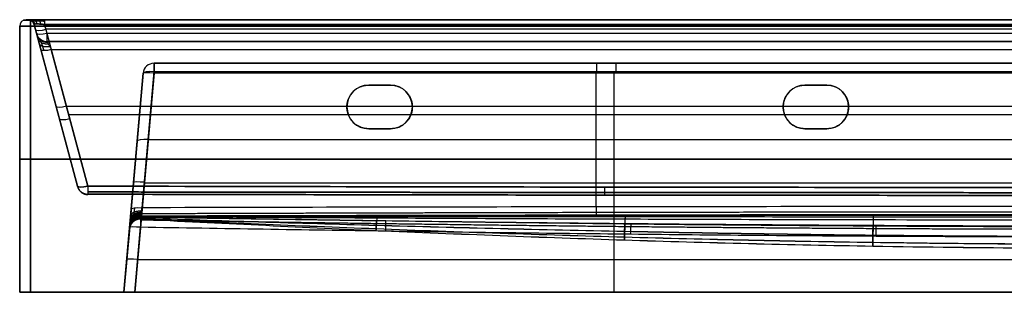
# Model space of a CAD drawing. Header units: millimetres. Extents: x -505 to 505, y -150 to 0.
# Tile 1 of 40: x -505 to -54, y -125 to 0. Entities that reach past the tile are written whole.
import ezdxf

# ---------------------------------------------------------------- set-up
doc = ezdxf.new("R2010")
doc.units = ezdxf.units.MM
doc.header["$MEASUREMENT"] = 0
doc.layers.add('Default', color=7, linetype='Continuous', true_color=0x000000)

msp = doc.modelspace()

# ---------------------------------------------------------------- linework, layer by layer
at = {"layer": 'Default'}
for p, q in [((-502, 0, -62), (-501.3, 0, -62)), ((-505, -125, -62), (-505, -3, -62)), ((-498.4, -2.22, -280.57), (-497.31, -6.29, -279.48)), ((-478.55, -76.3, 136.72), (-498.4, -2.22, 156.57)), ((-498.4, -2.22, -62), (-478.52, -76.45, -62)), ((-498.4, -2.22, -280.57), (-497.31, -6.29, -279.48)), ((-492.48, -6.29, -284.31), (-493.57, -2.22, -285.4)), ((-493.57, -2.22, 161.4), (-473.72, -76.3, 141.55)), ((-493.57, -2.22, 161.4), (-473.72, -76.3, 141.55)), ((-493.03, -4.26, -284.86), (493.03, -4.26, -284.86)), ((-492.48, -10, -221.32), (-16.08, -10, -221.32)), ((-495.33, -13.71, -153.5), (-478.55, -76.3, -136.72)), ((-473.72, -76.3, -141.55), (-490.5, -13.71, -158.33)), ((-490.5, -13.71, -158.33), (-473.72, -76.3, -141.55)), ((-443.42, -20, -213.41), (-9.3, -20, -213.41)), ((-457.19, -125, -259.21), (-448.4, -24.56, -250.42)), ((-448.4, -24.56, -250.42), (-457.19, -125, -259.21)), ((-448.4, -24.56, -170.83), (-453.87, -87.08, -154.08)), ((-443.42, -24.56, -255.4), (-452.21, -125, -264.19)), ((-448.89, -86.22, -149.25), (-443.42, -23.71, -166)), ((-240.67, -85.83, -149.36), (-240.67, -23.71, -166)), ((-232.67, -24.56, -255.4), (-232.67, -125, -264.19)), ((-345, -30, -255.88), (-345, -30, -292)), ((-335, -30, -273.94), (-345, -30, -273.94)), ((-340, -30, -292), (-340, -30, -255.88)), ((-145, -30, -255.88), (-145, -30, -292)), ((-135, -30, -273.94), (-145, -30, -273.94)), ((-140, -30, -292), (-140, -30, -255.88)), ((-488.45, -39.36, -146.62), (-488.45, -39.36, 146.62)), ((-483.57, -39.58, 151.4), (483.57, -39.58, 151.4)), ((-355, -40, -292), (-355, -40, -256.75)), ((-325, -40, -256.75), (-325, -40, -292)), ((-155, -40, -292), (-155, -40, -256.75)), ((-125, -40, -256.75), (-125, -40, -292)), ((-482.52, -43.46, -150.35), (482.52, -43.46, -150.35)), ((-345, -50, -274.81), (-335, -50, -274.81)), ((-340, -50, -292), (-340, -50, -257.63)), ((-145, -50, -274.81), (-135, -50, -274.81)), ((-140, -50, -292), (-140, -50, -257.63)), ((-446.15, -54.97, -157.62), (-35.13, -54.97, -157.62)), ((-505, -64, -287), (-505, -64, 163)), ((500, -64, -292), (-500, -64, -292)), ((-500, -64, 168), (500, -64, 168)), ((-452.79, -74.78, -254.81), (-452.79, -74.78, -157.37)), ((-447.81, -74.78, -259.79), (-17.13, -74.78, -259.79)), ((-454.57, -95.04, 112.59), (-457.19, -125, 115.21)), ((-457.19, -125, -72), (-454.62, -95.61, -72)), ((-452.21, -125, 120.19), (-449.59, -95.04, 117.57)), ((-449.59, -95.04, 117.57), (-452.21, -125, 120.19)), ((-450.9, -110.02, 118.88), (450.9, -110.02, 118.88)), ((-505, -125, -62), (-457.19, -125, -62))]:
    msp.add_line(p, q, dxfattribs=at)
for centre, radius, start, end in [((-502, -3, 163), 3, 90, 180), ((-502, -3, -62), 3, 90, 180), ((-501.3, -3, -62), 3, 15, 90), ((-502, -3, -287), 3, 90, 180), ((-501.3, -3, -280.57), 3, 15, 90), ((-492.48, -5, -279.48), 5, 195, 270), ((-492.48, -5, -163.16), 5, 195, 270), ((-492.48, -5, -221.32), 5, 195, 270), ((-443.42, -25, -170.83), 5, 90, 175), ((-443.42, -25, -250.42), 5, 90, 175), ((-443.42, -25, -210.62), 5, 90, 175), ((-345, -40, -292), 10, 90, 180), ((-345, -40, -273.94), 10, 90, 180), ((-335, -40, -292), 10, 270, 90), ((-335, -40, -273.94), 10, 270, 90), ((-145, -40, -292), 10, 90, 180), ((-145, -40, -273.94), 10, 90, 180), ((-135, -40, -292), 10, 270, 90), ((-135, -40, -273.94), 10, 270, 90), ((-345, -40, -292), 10, 180, 270), ((-345, -40, -274.38), 10, 180, 270), ((-145, -40, -292), 10, 180, 270), ((-145, -40, -274.38), 10, 180, 270), ((-449.59, -95.48, 112.59), 5, 90, 175), ((-449.59, -95.48, 112.59), 5, 89.0336, 90)]:
    msp.add_arc(centre, radius, start, end, dxfattribs=at)
at = {"layer": 'Default', "extrusion": (9.86964e-17, 1, 4.62839e-14)}
msp.add_arc((500, 163), 2, 0, 90, dxfattribs=at)
at = {"layer": 'Default', "extrusion": (1.72701e-14, 1, -2.86195e-15)}
msp.add_arc((500, -287), 2, 270, 360, dxfattribs=at)
at = {"layer": 'Default', "extrusion": (1, 0, -1.89478e-14)}
msp.add_arc((-3, 165, -500), 3, 0, 90, dxfattribs=at)
at = {"layer": 'Default', "extrusion": (1, 1.50808e-11, 1.07088e-11)}
msp.add_arc((-3, -288.3, -493.57), 3, 0, 75, dxfattribs=at)
at = {"layer": 'Default', "extrusion": (-2.66454e-16, 1, 1.77636e-16)}
msp.add_arc((500, 163, -3), 5, 0, 90, dxfattribs=at)
at = {"layer": 'Default', "extrusion": (-3.55271e-16, 1, -1.77636e-16)}
msp.add_arc((500, -287, -3), 5, 270, 360, dxfattribs=at)
at = {"layer": 'Default', "extrusion": (0, 1, 0)}
for centre, radius, start, end in [((500, 163, -0.26), 3.22, 0, 90), ((500, -287, -0.26), 3.22, 270, 0), ((500, -287, -64), 5, 270, 0), ((500, 163, -64), 5, 0, 90)]:
    msp.add_arc(centre, radius, start, end, dxfattribs=at)
at = {"layer": 'Default', "extrusion": (1, 0, 0)}
for centre, radius, start, end in [((-3, -289, -500), 3, 270, 0), ((-25, -170.83, -240.64), 5, 0, 75), ((-25, -250.42, -231.58), 5, 275, 0), ((-95.48, 112.59, -449.59), 5, 359.0812, 0)]:
    msp.add_arc(centre, radius, start, end, dxfattribs=at)
at = {"layer": 'Default', "extrusion": (-0.250563, 0.935113, -0.250563)}
for centre, end in [((477, -239.84, 190.61), 0), ((477, -239.84, 188.75), 360), ((477, -119.8, 149.75), 360), ((477, -119.8, 115.76), 360), ((477, -119.8, 82.81), 360)]:
    msp.add_arc(centre, 5, 273.841, end, dxfattribs=at)
at = {"layer": 'Default', "extrusion": (1, -2.08276e-12, -2.25726e-12)}
msp.add_arc((-5, -279.48, -492.48), 5, 180, 255, dxfattribs=at)
at = {"layer": 'Default', "extrusion": (1, -4.99111e-14, -1.13254e-14)}
msp.add_arc((-25, -250.42, -443.42), 5, 275, 0, dxfattribs=at)
at = {"layer": 'Default', "extrusion": (1, 4.53347e-13, -5.2265e-15)}
msp.add_arc((-25, -170.83, -443.42), 5, 0, 75, dxfattribs=at)
at = {"layer": 'Default', "extrusion": (0.084207, 0.962495, -0.2579)}
for centre, start in [((439.55, -181.44, -17.34), 0), ((439.55, -181.44, -49.63), 360), ((439.55, -181.44, -82.3), 360)]:
    msp.add_arc(centre, 5, start, 88.7074, dxfattribs=at)
at = {"layer": 'Default', "extrusion": (0.086827, 0.992433, 0.086827)}
for centre in [(439.55, -243.96, -85.05), (439.55, -243.96, -135.44)]:
    msp.add_arc(centre, 5, 270.4352, 0, dxfattribs=at)
at = {"layer": 'Default', "extrusion": (-0.250563, 0.935113, 0.250563)}
for centre in [(477, 119.8, 122.11), (477, 119.8, 82.81)]:
    msp.add_arc(centre, 5, 0, 86.159, dxfattribs=at)
at = {"layer": 'Default', "extrusion": (1, 1.12741e-14, -1.08132e-15)}
msp.add_arc((-95.48, 112.59, -449.59), 5, 0, 85, dxfattribs=at)
at = {"layer": 'Default', "extrusion": (0.086827, 0.992433, -0.086827)}
for centre in [(439.55, 100.5, -143.57), (439.55, 100.5, -158.45)]:
    msp.add_arc(centre, 5, 0, 89.5648, dxfattribs=at)
at = {"layer": 'Default', "extrusion": (7.10543e-14, 1, 7.95808e-14)}
msp.add_arc((500, -287, -125), 5, 270, 0, dxfattribs=at)
at = {"layer": 'Default', "extrusion": (7.10543e-14, 1, -7.67386e-14)}
msp.add_arc((500, 163, -125), 5, 0, 90, dxfattribs=at)
at = {"layer": 'Default'}
for points in [[(-502, 0, -287), (-502, 0, -62), (-502, 0, 163)], [(-501.3, 0, 156.57), (-501.3, 0, -62), (-501.3, 0, -280.57)], [(-493.57, 0, -288.3), (0, 0, -288.3), (493.57, 0, -288.3)], [(-505, -125, 163), (-505, -64, 163), (-505, -3, 163)], [(-505, -3, 163), (-505, -3, -62), (-505, -3, -287)], [(-505, -3, -287), (-505, -64, -287), (-505, -125, -287)], [(500, 0, -289), (0, 0, -289), (-500, 0, -289)], [(-500, 0, 165), (0, 0, 165), (500, 0, 165)], [(-500, -125, -292), (-500, -64, -292), (-500, -3, -292)], [(-500, -3, -292), (0, -3, -292), (500, -3, -292)], [(500, -3, 168), (0, -3, 168), (-500, -3, 168)], [(-500, -3, 168), (-500, -64, 168), (-500, -125, 168)], [(-498.4, -2.22, 156.57), (-498.4, -2.22, -62), (-498.4, -2.22, -280.57)], [(493.57, 0, 164.3), (0, 0, 164.3), (-493.57, 0, 164.3)], [(493.57, -2.22, 161.4), (0, -2.22, 161.4), (-493.57, -2.22, 161.4)], [(-493.57, -2.22, -285.4), (0, -2.22, -285.4), (493.57, -2.22, -285.4)], [(-497.31, -6.29, -279.48), (-497.31, -6.29, -221.32), (-497.31, -6.29, -163.16)], [(492.48, -6.29, -284.31), (0, -6.29, -284.31), (-492.48, -6.29, -284.31)], [(492.48, -10, -163.16), (0, -10, -163.16), (-492.48, -10, -163.16)], [(-492.48, -10, -279.48), (0, -10, -279.48), (492.48, -10, -279.48)], [(-492.48, -10, -163.16), (-492.48, -10, -221.32), (-492.48, -10, -279.48)], [(-490.5, -13.71, -158.33), (0, -13.71, -158.33), (490.5, -13.71, -158.33)], [(-37.87, -20, -170.83), (-240.64, -20, -170.83), (-443.42, -20, -170.83)], [(-443.42, -20, -170.83), (-443.42, -20, -210.62), (-443.42, -20, -250.42)], [(-443.42, -20, -250.42), (-231.58, -20, -250.42), (-19.74, -20, -250.42)], [(-448.4, -24.56, -250.42), (-448.4, -24.56, -210.62), (-448.4, -24.56, -170.83)], [(-443.42, -23.71, -166), (-240.64, -23.71, -166), (-37.87, -23.71, -166)], [(-19.74, -24.56, -255.4), (-231.58, -24.56, -255.4), (-443.42, -24.56, -255.4)], [(-345, -30, -255.88), (-340, -30, -255.88), (-335, -30, -255.88)], [(-335, -30, -292), (-340, -30, -292), (-345, -30, -292)], [(-335, -30, -255.88), (-335, -30, -273.94), (-335, -30, -292)], [(-145, -30, -255.88), (-140, -30, -255.88), (-135, -30, -255.88)], [(-135, -30, -292), (-140, -30, -292), (-145, -30, -292)], [(-135, -30, -255.88), (-135, -30, -273.94), (-135, -30, -292)], [(-335, -50, -257.63), (-340, -50, -257.63), (-345, -50, -257.63)], [(-345, -50, -292), (-340, -50, -292), (-335, -50, -292)], [(-345, -50, -257.63), (-345, -50, -274.81), (-345, -50, -292)], [(-335, -50, -292), (-335, -50, -274.81), (-335, -50, -257.63)], [(-135, -50, -257.63), (-140, -50, -257.63), (-145, -50, -257.63)], [(-145, -50, -292), (-140, -50, -292), (-135, -50, -292)], [(-145, -50, -257.63), (-145, -50, -274.81), (-145, -50, -292)], [(-135, -50, -292), (-135, -50, -274.81), (-135, -50, -257.63)], [(-505, -125, -287), (-505, -125, -62), (-505, -125, 163)], [(500, -125, -292), (0, -125, -292), (-500, -125, -292)], [(-500, -125, 168), (0, -125, 168), (500, -125, 168)], [(-457.19, -125, 115.21), (-457.19, -125, -72), (-457.19, -125, -259.21)], [(-452.21, -125, -264.19), (-232.67, -125, -264.19), (-13.13, -125, -264.19)], [(452.21, -125, 120.19), (0, -125, 120.19), (-452.21, -125, 120.19)]]:
    msp.add_open_spline(points, degree=2, dxfattribs=at)
for points, weights, degree in [([(-501.3, 0, -280.57), (-501.3, 0, -285.16), (-498.16, 0, -288.3), (-493.57, 0, -288.3)], [1, 0.820270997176, 0.820270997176, 1], 3), ([(-493.57, 0, 164.3), (-498.16, 0, 164.3), (-501.3, 0, 161.16), (-501.3, 0, 156.57)], [1, 0.820270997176, 0.820270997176, 1], 3), ([(-498.4, -2.22, 156.57), (-499, 0, 156.57), (-501.3, 0, 156.57)], [1, 0.793353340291, 1], 2), ([(-499.07, 0, -286.07), (-497.6, 0, -284.6), (-497.09, -1.94, -284.09)], [1, 0.822906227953, 1], 2), ([(-500.72, 0, 159.57), (-498.75, 0, 158.77), (-498.1, -2.01, 158.5)], [1.00000004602, 0.815353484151, 0.999999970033], 2), ([(-500.72, 0, -283.57), (-498.75, 0, -282.77), (-498.1, -2.01, -282.5)], [1.00000004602, 0.815353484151, 0.999999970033], 2), ([(-499.07, 0, 162.07), (-497.6, 0, 160.6), (-497.09, -1.94, 160.09)], [1, 0.822906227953, 1], 2), ([(-496.57, 0, 163.72), (-495.77, 0, 161.75), (-495.5, -2.01, 161.1)], [1.00000004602, 0.815353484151, 0.999999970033], 2), ([(-496.57, 0, -287.72), (-495.77, 0, -285.75), (-495.5, -2.01, -285.1)], [1.00000004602, 0.815353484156, 0.999999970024], 2), ([(-493.57, 0, 164.3), (-493.57, 0, 162), (-493.57, -2.22, 161.4)], [1, 0.793353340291, 1], 2), ([(-497.31, -6.29, -163.16), (-497.31, -6.29, -158.45), (-496.55, -9.16, -154.72), (-495.33, -13.71, -153.5)], [1, 0.862235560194, 0.862235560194, 1], 3), ([(-497.17, -6.82, -159.94), (-496.22, -10.37, -161.23), (-492.34, -10.27, -161.55)], [0.999999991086, 0.789013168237, 1.00000000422], 2), ([(-496.76, -8.36, -157.07), (-495.94, -11.43, -159.59), (-491.93, -11.03, -160.11)], [1, 0.776316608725, 1], 2), ([(-496.12, -10.74, -154.84), (-495.52, -13, -158.48), (-491.29, -12.22, -159)], [0.999999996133, 0.756238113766, 0.999999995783], 2), ([(-355, -40, -256.75), (-355, -34.14, -256.24), (-350.86, -30, -255.88), (-345, -30, -255.88)], [1, 0.804737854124, 0.804737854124, 1], 3), ([(-335, -30, -255.88), (-315, -30, -255.88), (-315, -50, -257.63), (-335, -50, -257.63)], [1, 0.333333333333, 0.333333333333, 1], 3), ([(-155, -40, -256.75), (-155, -34.14, -256.24), (-150.86, -30, -255.88), (-145, -30, -255.88)], [1, 0.804737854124, 0.804737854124, 1], 3), ([(-135, -30, -255.88), (-115, -30, -255.88), (-115, -50, -257.63), (-135, -50, -257.63)], [1, 0.333333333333, 0.333333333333, 1], 3), ([(-345, -50, -257.63), (-350.86, -50, -257.63), (-355, -45.86, -257.26), (-355, -40, -256.75)], [1, 0.804737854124, 0.804737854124, 1], 3), ([(-145, -50, -257.63), (-150.86, -50, -257.63), (-155, -45.86, -257.26), (-155, -40, -256.75)], [1, 0.804737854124, 0.804737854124, 1], 3), ([(-478.55, -76.3, -136.72), (-477.56, -80, -136.73), (-473.74, -80.01, -136.74)], [1, 0.794095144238, 1], 2), ([(-478.55, -76.3, 136.72), (-477.56, -80, 136.73), (-473.74, -80.01, 136.74)], [1, 0.794095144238, 1], 2), ([(-478.52, -76.44, 68.36), (-477.56, -80, 68.37), (-473.88, -80.14, 68.37)], [1, 0.804967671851, 1], 2), ([(-478.52, -76.44, -68.36), (-477.56, -80, -68.37), (-473.88, -80.14, -68.37)], [1, 0.804967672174, 1], 2), ([(-478.5, -76.49, 0), (-477.56, -80, 0), (-473.94, -80.19, 0)], [1, 0.80901778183, 1], 2), ([(-473.72, -76.3, 141.55), (-473.73, -80, 140.56), (-473.74, -80.01, 136.74)], [1, 0.794097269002, 1], 2), ([(-473.72, -76.3, -141.55), (-473.73, -80, -140.56), (-473.74, -80.01, -136.74)], [1, 0.794097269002, 1], 2), ([(-236.86, -76.77, 141.43), (-236.87, -80, 140.56), (-236.87, -80.43, 137.24)], [1, 0.830742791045, 1], 2), ([(-236.86, -76.77, -141.43), (-236.87, -80, -140.56), (-236.87, -80.43, -137.24)], [1, 0.830742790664, 1], 2), ([(-449.55, -89.93, -144.51), (-454.12, -89.94, -144.52), (-454.52, -94.49, -144.6)], [1, 0.738070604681, 0.999999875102], 2), ([(-454.5, -94.33, -146.21), (-454.11, -89.85, -145.39), (-449.53, -89.85, -145.31)], [1, 0.73755144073, 1], 2), ([(-454.49, -94.16, -147), (-454.1, -89.75, -145.81), (-449.52, -89.76, -145.71)], [1, 0.736997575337, 1], 2), ([(-454.47, -93.92, -147.77), (-454.09, -89.61, -146.23), (-449.5, -89.64, -146.1)], [1, 0.736247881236, 1], 2), ([(-454.41, -93.26, -149.24), (-454.06, -89.23, -147), (-449.44, -89.31, -146.83)], [1, 0.734208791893, 1], 2), ([(-454.37, -92.84, -149.93), (-454.04, -88.99, -147.37), (-449.4, -89.1, -147.17)], [1, 0.732923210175, 1], 2), ([(-454.33, -92.37, -150.59), (-454.01, -88.72, -147.71), (-449.36, -88.87, -147.5)], [1, 0.731459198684, 1], 2), ([(-454.24, -91.28, -151.77), (-453.96, -88.1, -148.3), (-449.26, -88.32, -148.09)], [1, 0.728090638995, 1], 2), ([(-454.13, -90.01, -152.76), (-453.9, -87.4, -148.79), (-449.15, -87.69, -148.59)], [1, 0.724157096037, 1], 2), ([(-240.69, -85.83, -149.36), (-240.68, -89.06, -148.49), (-240.68, -89.49, -145.17)], [1.00000004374, 0.830704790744, 0.999999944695], 2), ([(-449.42, -91.46, -15.99), (-454.23, -91.21, -16), (-454.65, -96.02, -16.01)], [1, 0.719881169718, 1], 2), ([(-449.43, -91.28, 48.25), (-454.22, -91.07, 48.25), (-454.64, -95.84, 48.29)], [1, 0.721983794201, 1], 2), ([(-449.46, -90.95, -80.24), (-454.19, -90.79, -80.25), (-454.61, -95.51, -80.31)], [1, 0.725970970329, 1], 2), ([(-449.5, -90.48, 112.51), (-454.16, -90.4, 112.51), (-454.57, -95.04, 112.59)], [0.999999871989, 0.731541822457, 1], 2), ([(-449.5, -90.48, 112.51), (-449.51, -90.4, 117.16), (-449.59, -95.04, 117.57)], [0.999999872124, 0.731825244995, 1], 2), ([(-337.2, -96.83, 117.72), (-337.12, -91.91, 117.29), (-337.12, -92.28, 112.37)], [1, 0.711479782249, 1], 2), ([(-224.8, -98.26, 117.85), (-224.75, -93.11, 117.4), (-224.75, -93.73, 112.26)], [1, 0.695109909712, 1], 2), ([(-112.4, -99.19, 117.93), (-112.37, -93.88, 117.46), (-112.37, -94.68, 112.2)], [1, 0.684571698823, 1], 2), ([(-457.19, -125, -259.21), (-457.19, -125, -262.13), (-455.13, -125, -264.19), (-452.21, -125, -264.19)], [1, 0.806524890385, 0.806524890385, 1], 3), ([(-452.21, -125, 120.19), (-455.13, -125, 120.19), (-457.19, -125, 118.13), (-457.19, -125, 115.21)], [1, 0.806524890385, 0.806524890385, 1], 3)]:
    msp.add_rational_spline(points, weights, degree=degree, dxfattribs=at)
for points, weights, knots in [([(-499.48, -0.62, 156.57), (-499.51, -0.59, 157.38), (-499.39, -0.57, 158.18), (-498.84, -0.54, 159.65), (-498.41, -0.53, 160.32), (-497.32, -0.53, 161.41), (-496.65, -0.54, 161.84), (-495.18, -0.57, 162.39), (-494.38, -0.59, 162.51), (-493.57, -0.62, 162.48)], [0.896676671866, 0.901458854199, 0.905177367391, 0.910176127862, 0.911453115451, 0.911453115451, 0.910176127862, 0.905177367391, 0.901458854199, 0.896676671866], [2.389713, 2.389713, 2.389713, 2.389713, 2.765653, 2.765653, 3.141593, 3.141593, 3.517532, 3.517532, 3.893472, 3.893472, 3.893472, 3.893472]), ([(-493.57, -0.62, -286.48), (-494.38, -0.59, -286.51), (-495.18, -0.57, -286.39), (-496.65, -0.54, -285.84), (-497.32, -0.53, -285.41), (-498.41, -0.53, -284.32), (-498.84, -0.54, -283.65), (-499.39, -0.57, -282.18), (-499.51, -0.59, -281.38), (-499.48, -0.62, -280.57)], [0.896676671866, 0.901458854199, 0.90517736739, 0.910176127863, 0.911453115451, 0.911453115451, 0.910176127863, 0.905177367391, 0.901458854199, 0.896676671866], [2.389713, 2.389713, 2.389713, 2.389713, 2.765653, 2.765653, 3.141593, 3.141593, 3.517532, 3.517532, 3.893472, 3.893472, 3.893472, 3.893472]), ([(-493.8, -14.18, -156.8), (-494.04, -13.47, -156.95), (-494.28, -12.77, -157.21), (-494.7, -11.5, -157.97), (-494.88, -10.93, -158.46), (-495.2, -9.98, -159.6), (-495.32, -9.6, -160.26), (-495.49, -9.1, -161.66), (-495.53, -8.97, -162.41), (-495.53, -8.97, -163.16)], [0.865203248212, 0.869871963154, 0.874238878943, 0.881999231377, 0.885390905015, 0.890925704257, 0.893068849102, 0.895944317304, 0.896678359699, 0.896676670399], [4.974188, 4.974188, 4.974188, 4.974188, 5.301438, 5.301438, 5.628687, 5.628687, 5.955936, 5.955936, 6.283185, 6.283185, 6.283185, 6.283185]), ([(-476.77, -78.97, 136.73), (-476.79, -79.01, 114), (-476.8, -79.03, 91.19), (-476.82, -79.07, 45.61), (-476.82, -79.08, 22.79), (-476.82, -79.08, -22.79), (-476.82, -79.07, -45.61), (-476.8, -79.03, -91.19), (-476.79, -79.01, -114), (-476.77, -78.97, -136.73)], [0.897047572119, 0.899249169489, 0.901167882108, 0.903799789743, 0.904508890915, 0.904508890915, 0.903799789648, 0.901167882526, 0.899249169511, 0.897047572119], [0, 0, 0, 0, 68.368768, 68.368768, 136.737536, 136.737536, 205.106304, 205.106304, 273.475071, 273.475071, 273.475071, 273.475071]), ([(473.73, -78.97, 139.77), (395.44, -79.09, 139.82), (316.19, -79.18, 139.86), (158.28, -79.29, 139.92), (78.96, -79.32, 139.94), (-78.96, -79.32, 139.94), (-158.28, -79.29, 139.92), (-316.19, -79.18, 139.86), (-395.44, -79.09, 139.82), (-473.73, -78.97, 139.77)], [0.897048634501, 0.904695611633, 0.911094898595, 0.919647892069, 0.921837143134, 0.921837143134, 0.919647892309, 0.911094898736, 0.904695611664, 0.897048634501], [0, 0, 0, 0, 236.869145, 236.869145, 473.73829, 473.73829, 710.607435, 710.607435, 947.476579, 947.476579, 947.476579, 947.476579]), ([(-473.73, -78.97, -139.77), (-395.44, -79.09, -139.82), (-316.19, -79.18, -139.86), (-158.28, -79.29, -139.92), (-78.96, -79.32, -139.94), (78.96, -79.32, -139.94), (158.28, -79.29, -139.92), (316.19, -79.18, -139.86), (395.44, -79.09, -139.82), (473.73, -78.97, -139.77)], [0.897048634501, 0.904695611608, 0.911094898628, 0.919647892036, 0.921837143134, 0.921837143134, 0.919647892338, 0.911094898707, 0.904695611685, 0.897048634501], [0, 0, 0, 0, 236.869145, 236.869145, 473.73829, 473.73829, 710.607435, 710.607435, 947.476579, 947.476579, 947.476579, 947.476579]), ([(-452.37, -86.31, -150.7), (-452.45, -86.99, -150.53), (-452.52, -87.64, -150.26), (-452.62, -88.54, -149.69), (-452.65, -88.82, -149.48), (-452.71, -89.35, -149.01), (-452.74, -89.59, -148.76), (-452.77, -89.93, -148.34), (-452.79, -90.03, -148.2), (-452.81, -90.23, -147.9), (-452.82, -90.33, -147.75), (-452.85, -90.59, -147.29), (-452.86, -90.74, -146.97), (-452.88, -90.92, -146.47), (-452.89, -90.97, -146.3), (-452.9, -91.07, -145.95), (-452.9, -91.11, -145.78), (-452.91, -91.21, -145.25), (-452.92, -91.24, -144.9), (-452.92, -91.25, -144.54)], [0.85751880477, 0.859158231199, 0.860677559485, 0.862779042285, 0.863437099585, 0.864653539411, 0.865215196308, 0.865986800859, 0.866232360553, 0.866690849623, 0.866904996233, 0.867503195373, 0.867843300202, 0.868264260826, 0.868390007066, 0.86860756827, 0.868699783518, 0.868927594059, 0.869014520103, 0.869035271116], [0, 0, 0, 0, 3.23869, 3.23869, 4.858034, 4.858034, 6.477379, 6.477379, 7.287052, 7.287052, 8.096724, 8.096724, 9.716069, 9.716069, 10.525741, 10.525741, 11.335413, 11.335413, 12.954758, 12.954758, 12.954758, 12.954758]), ([(-449.55, -89.93, -144.51), (-379.93, -89.76, -144.77), (-310.3, -89.61, -145), (-171.06, -89.38, -145.33), (-101.44, -89.3, -145.43), (-31.82, -89.29, -145.45)], [0.999999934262, 0.999999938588, 0.999999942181, 0.999999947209, 0.999999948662, 0.999999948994], [0.0045709, 0.0045709, 0.0045709, 0.0045709, 0.2134387, 0.2134387, 0.4223065, 0.4223065, 0.4223065, 0.4223065]), ([(-449.36, -88.87, -147.5), (-380.31, -88.64, -147.63), (-310.54, -88.44, -147.74), (-171.42, -88.15, -147.9), (-101.62, -88.07, -147.94), (-32.03, -88.05, -147.95)], [0.899401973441, 0.906015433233, 0.911507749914, 0.919196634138, 0.921419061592, 0.921930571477], [2.700813, 2.700813, 2.700813, 2.700813, 211.379081, 211.379081, 420.035588, 420.035588, 420.035588, 420.035588]), ([(-452.93, -91.76, 112.53), (-452.94, -92.09, 91.05), (-452.95, -92.35, 69.66), (-452.95, -92.68, 26.82), (-452.95, -92.74, 5.43), (-452.95, -92.63, -37.41), (-452.95, -92.46, -58.8), (-452.94, -91.95, -101.64), (-452.93, -91.61, -123.05), (-452.92, -91.25, -144.54)], [0.865770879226, 0.863711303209, 0.862024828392, 0.859958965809, 0.859587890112, 0.860293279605, 0.861369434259, 0.86460153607, 0.866748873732, 0.869035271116], [0, 0, 0, 0, 64.300019, 64.300019, 128.600037, 128.600037, 192.900056, 192.900056, 257.200075, 257.200075, 257.200075, 257.200075]), ([(-449.53, -91.77, 115.93), (-411.91, -92.36, 115.95), (-374.47, -92.94, 115.97), (-299.55, -93.97, 115.99), (-262.12, -94.43, 116.01), (-187.2, -95.2, 116.03), (-149.79, -95.49, 116.03), (-74.87, -95.9, 116.05), (-37.46, -96, 116.05), (37.46, -96, 116.05), (74.87, -95.9, 116.05), (149.79, -95.49, 116.03), (187.2, -95.2, 116.03), (262.12, -94.43, 116.01), (299.55, -93.97, 115.99), (374.47, -92.94, 115.97), (411.91, -92.36, 115.95), (449.53, -91.77, 115.93)], [0.865912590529, 0.862323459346, 0.858861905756, 0.852617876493, 0.849837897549, 0.845272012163, 0.843485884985, 0.841085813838, 0.840471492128, 0.840471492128, 0.841085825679, 0.843485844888, 0.845271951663, 0.84983786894, 0.852617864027, 0.858861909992, 0.862323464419, 0.865912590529], [0, 0, 0, 0, 112.403465, 112.403465, 224.80693, 224.80693, 337.210395, 337.210395, 449.613859, 449.613859, 562.017324, 562.017324, 674.420789, 674.420789, 786.824254, 786.824254, 899.227719, 899.227719, 899.227719, 899.227719])]:
    msp.add_rational_spline(points, weights, degree=3, knots=knots, dxfattribs=at)
for points, knots in [([(-493.57, -2.22, 161.4), (-493.91, -2.18, 161.42), (-494.24, -2.14, 161.4), (-494.89, -2.07, 161.29), (-495.2, -2.04, 161.21), (-495.8, -1.99, 160.99), (-496.09, -1.97, 160.84), (-496.62, -1.94, 160.5), (-496.86, -1.94, 160.31), (-497.31, -1.94, 159.86), (-497.5, -1.94, 159.62), (-497.84, -1.97, 159.09), (-497.99, -1.99, 158.8), (-498.21, -2.04, 158.2), (-498.29, -2.07, 157.89), (-498.4, -2.14, 157.24), (-498.42, -2.18, 156.91), (-498.4, -2.22, 156.57)], [-3.893472, -3.893472, -3.893472, -3.893472, -3.705502, -3.705502, -3.517532, -3.517532, -3.329563, -3.329563, -3.141593, -3.141593, -2.953623, -2.953623, -2.765653, -2.765653, -2.577683, -2.577683, -2.389713, -2.389713, -2.389713, -2.389713]), ([(-498.4, -2.22, -280.57), (-498.42, -2.18, -280.91), (-498.4, -2.14, -281.24), (-498.29, -2.07, -281.89), (-498.21, -2.04, -282.2), (-497.99, -1.99, -282.8), (-497.84, -1.97, -283.09), (-497.5, -1.94, -283.62), (-497.31, -1.94, -283.86), (-496.86, -1.94, -284.31), (-496.62, -1.94, -284.5), (-496.09, -1.97, -284.84), (-495.8, -1.99, -284.99), (-495.2, -2.04, -285.21), (-494.89, -2.07, -285.29), (-494.24, -2.14, -285.4), (-493.91, -2.18, -285.42), (-493.57, -2.22, -285.4)], [-3.893472, -3.893472, -3.893472, -3.893472, -3.705502, -3.705502, -3.517532, -3.517532, -3.329563, -3.329563, -3.141593, -3.141593, -2.953623, -2.953623, -2.765653, -2.765653, -2.577683, -2.577683, -2.389713, -2.389713, -2.389713, -2.389713]), ([(-492.48, -10, -163.16), (-492.48, -10, -162.9), (-492.47, -10.02, -162.65), (-492.44, -10.07, -162.29), (-492.43, -10.1, -162.18), (-492.41, -10.14, -161.96), (-492.39, -10.17, -161.86), (-492.35, -10.26, -161.56), (-492.31, -10.32, -161.38), (-492.24, -10.46, -161.05), (-492.2, -10.53, -160.9), (-492.12, -10.69, -160.63), (-492.07, -10.76, -160.5), (-491.99, -10.92, -160.26), (-491.95, -11, -160.15), (-491.86, -11.17, -159.94), (-491.81, -11.25, -159.84), (-491.72, -11.42, -159.66), (-491.68, -11.51, -159.58), (-491.54, -11.76, -159.34), (-491.45, -11.94, -159.2), (-491.26, -12.28, -158.95), (-491.17, -12.46, -158.85), (-490.98, -12.81, -158.66), (-490.88, -12.99, -158.57), (-490.69, -13.35, -158.43), (-490.59, -13.53, -158.38), (-490.5, -13.71, -158.33)], [0, 0, 0, 0, 0.082021, 0.082021, 0.123032, 0.123032, 0.164043, 0.164043, 0.245882, 0.245882, 0.327722, 0.327722, 0.40951, 0.40951, 0.491298, 0.491298, 0.57307, 0.57307, 0.654842, 0.654842, 0.818369, 0.818369, 0.981909, 0.981909, 1.145457, 1.145457, 1.308997, 1.308997, 1.308997, 1.308997]), ([(-478.55, -76.3, -136.72), (-478.54, -76.36, -113.94), (-478.53, -76.41, -91.15), (-478.51, -76.47, -45.58), (-478.5, -76.49, -22.79), (-478.5, -76.49, 22.79), (-478.51, -76.47, 45.58), (-478.53, -76.41, 91.15), (-478.54, -76.36, 113.94), (-478.55, -76.3, 136.72)], [-273.475071, -273.475071, -273.475071, -273.475071, -205.106304, -205.106304, -136.737536, -136.737536, -68.368768, -68.368768, 0, 0, 0, 0]), ([(-473.72, -76.3, 141.55), (-394.77, -76.5, 141.5), (-315.82, -76.66, 141.46), (-157.91, -76.87, 141.4), (-78.95, -76.93, 141.39), (78.95, -76.93, 141.39), (157.91, -76.87, 141.4), (315.82, -76.66, 141.46), (394.77, -76.5, 141.5), (473.72, -76.3, 141.55)], [-947.476579, -947.476579, -947.476579, -947.476579, -710.607435, -710.607435, -473.73829, -473.73829, -236.869145, -236.869145, 0, 0, 0, 0]), ([(473.72, -76.3, -141.55), (394.77, -76.5, -141.5), (315.82, -76.66, -141.46), (157.91, -76.87, -141.4), (78.95, -76.93, -141.39), (-78.95, -76.93, -141.39), (-157.91, -76.87, -141.4), (-315.82, -76.66, -141.46), (-394.77, -76.5, -141.5), (-473.72, -76.3, -141.55)], [-947.476579, -947.476579, -947.476579, -947.476579, -710.607435, -710.607435, -473.73829, -473.73829, -236.869145, -236.869145, 0, 0, 0, 0]), ([(-473.74, -80.01, 136.74), (-473.79, -80.06, 113.95), (-473.85, -80.11, 91.16), (-473.92, -80.17, 45.58), (-473.94, -80.19, 22.79), (-473.94, -80.19, -22.79), (-473.92, -80.17, -45.58), (-473.85, -80.11, -91.16), (-473.79, -80.06, -113.95), (-473.74, -80.01, -136.74)], [0, 0, 0, 0, 68.368768, 68.368768, 136.737536, 136.737536, 205.106304, 205.106304, 273.475071, 273.475071, 273.475071, 273.475071]), ([(-473.74, -80.01, -136.74), (-453.96, -80.06, -136.79), (-434.22, -80.1, -136.84), (-394.76, -80.19, -136.93), (-375.05, -80.22, -136.97), (-315.88, -80.33, -137.1), (-276.43, -80.39, -137.18), (-197.39, -80.47, -137.3), (-157.91, -80.51, -137.35), (-78.96, -80.55, -137.41), (-39.48, -80.56, -137.43), (39.48, -80.56, -137.43), (78.96, -80.55, -137.41), (157.91, -80.51, -137.35), (197.39, -80.47, -137.3), (276.42, -80.39, -137.18), (315.85, -80.33, -137.1), (375, -80.22, -136.97), (394.72, -80.19, -136.93), (434.2, -80.1, -136.84), (453.95, -80.06, -136.79), (473.74, -80.01, -136.74)], [-0.9474763, -0.9474763, -0.9474763, -0.9474763, -0.8882146, -0.8882146, -0.8289528, -0.8289528, -0.7103745, -0.7103745, -0.5920563, -0.5920563, -0.4737381, -0.4737381, -0.35542, -0.35542, -0.2371017, -0.2371017, -0.1185785, -0.1185785, -0.0592892, -0.0592892, 0, 0, 0, 0]), ([(473.74, -80.01, 136.74), (453.96, -80.06, 136.79), (434.22, -80.1, 136.84), (394.76, -80.19, 136.93), (375.05, -80.22, 136.97), (315.88, -80.33, 137.1), (276.43, -80.39, 137.18), (197.39, -80.47, 137.3), (157.91, -80.51, 137.35), (78.96, -80.55, 137.41), (39.48, -80.56, 137.43), (-39.48, -80.56, 137.43), (-78.96, -80.55, 137.41), (-157.91, -80.51, 137.35), (-197.39, -80.47, 137.3), (-276.42, -80.39, 137.18), (-315.85, -80.33, 137.1), (-375, -80.22, 136.97), (-394.72, -80.19, 136.93), (-434.2, -80.1, 136.84), (-453.95, -80.06, 136.79), (-473.74, -80.01, 136.74)], [-0.9474763, -0.9474763, -0.9474763, -0.9474763, -0.8882145, -0.8882145, -0.8289528, -0.8289528, -0.7103745, -0.7103745, -0.5920563, -0.5920563, -0.4737381, -0.4737381, -0.35542, -0.35542, -0.2371017, -0.2371017, -0.1185785, -0.1185785, -0.0592892, -0.0592892, 0, 0, 0, 0]), ([(-473.74, -80.01, 136.74), (-394.78, -80.2, 136.94), (-315.83, -80.34, 137.12), (-157.91, -80.52, 137.36), (-78.96, -80.56, 137.43), (78.96, -80.56, 137.43), (157.91, -80.52, 137.36), (315.83, -80.34, 137.12), (394.78, -80.2, 136.94), (473.74, -80.01, 136.74)], [-947.476579, -947.476579, -947.476579, -947.476579, -710.607435, -710.607435, -473.73829, -473.73829, -236.869145, -236.869145, 0, 0, 0, 0]), ([(473.74, -80.01, -136.74), (394.78, -80.2, -136.94), (315.83, -80.34, -137.12), (157.91, -80.52, -137.36), (78.96, -80.56, -137.43), (-78.96, -80.56, -137.43), (-157.91, -80.52, -137.36), (-315.83, -80.34, -137.12), (-394.78, -80.2, -136.94), (-473.74, -80.01, -136.74)], [-947.476579, -947.476579, -947.476579, -947.476579, -710.607435, -710.607435, -473.73829, -473.73829, -236.869145, -236.869145, 0, 0, 0, 0]), ([(-32.45, -85.66, -149.4), (-101.86, -85.67, -149.4), (-171.26, -85.73, -149.38), (-310.08, -85.92, -149.33), (-379.48, -86.06, -149.29), (-448.89, -86.22, -149.25)], [0, 0, 0, 0, 0.20822, 0.20822, 0.41644, 0.41644, 0.41644, 0.41644]), ([(-453.87, -87.08, -154.08), (-453.96, -88.13, -153.8), (-454.05, -89.1, -153.36), (-454.17, -90.46, -152.47), (-454.2, -90.88, -152.13), (-454.27, -91.67, -151.41), (-454.3, -92.03, -151.01), (-454.35, -92.53, -150.38), (-454.36, -92.69, -150.15), (-454.39, -92.99, -149.7), (-454.4, -93.13, -149.47), (-454.43, -93.52, -148.77), (-454.45, -93.74, -148.28), (-454.48, -94.01, -147.52), (-454.48, -94.09, -147.26), (-454.49, -94.23, -146.74), (-454.5, -94.29, -146.47), (-454.51, -94.43, -145.68), (-454.52, -94.48, -145.14), (-454.52, -94.49, -144.6)], [0, 0, 0, 0, 0.00321579, 0.00321579, 0.00482369, 0.00482369, 0.00643158, 0.00643158, 0.00723553, 0.00723553, 0.00803948, 0.00803948, 0.00964738, 0.00964738, 0.01045133, 0.01045133, 0.01125527, 0.01125527, 0.01286317, 0.01286317, 0.01286317, 0.01286317]), ([(-449.55, -89.93, -144.51), (-449.55, -89.93, -144.78), (-449.54, -89.9, -145.05), (-449.53, -89.83, -145.45), (-449.52, -89.8, -145.58), (-449.51, -89.73, -145.84), (-449.51, -89.69, -145.97), (-449.48, -89.55, -146.35), (-449.46, -89.44, -146.59), (-449.43, -89.25, -146.95), (-449.41, -89.18, -147.06), (-449.39, -89.03, -147.29), (-449.37, -88.95, -147.4), (-449.33, -88.7, -147.72), (-449.3, -88.52, -147.91), (-449.23, -88.12, -148.28), (-449.19, -87.91, -148.44), (-449.07, -87.24, -148.89), (-448.98, -86.75, -149.11), (-448.89, -86.22, -149.25)], [0, 0, 0, 0, 0.000811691, 0.000811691, 0.001217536, 0.001217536, 0.001623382, 0.001623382, 0.002435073, 0.002435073, 0.002840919, 0.002840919, 0.003246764, 0.003246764, 0.004058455, 0.004058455, 0.004870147, 0.004870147, 0.006493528, 0.006493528, 0.006493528, 0.006493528]), ([(-449.55, -89.98, -141.99), (-413.44, -89.94, -142.22), (-377.33, -89.91, -142.43), (-341.22, -89.87, -142.62), (-303.31, -89.82, -142.82), (-265.39, -89.78, -142.99), (-227.48, -89.75, -143.14), (-189.57, -89.71, -143.28), (-151.65, -89.68, -143.39), (-113.74, -89.65, -143.46), (-86.42, -89.64, -143.51), (-59.1, -89.63, -143.55), (-31.79, -89.62, -143.56)], [-449.552994, -449.552994, -449.552994, -449.552994, -341.225765, -341.225765, -341.225765, -227.483843, -227.483843, -227.483843, -113.741922, -113.741922, -113.741922, -31.786235, -31.786235, -31.786235, -31.786235]), ([(-449.5, -90.48, 112.51), (-449.49, -90.65, 101.81), (-449.47, -90.81, 91.11), (-449.45, -91.08, 69.69), (-449.44, -91.19, 58.97), (-449.42, -91.37, 37.55), (-449.42, -91.43, 26.84), (-449.41, -91.49, 5.42), (-449.41, -91.49, -5.29), (-449.42, -91.43, -26.72), (-449.42, -91.37, -37.43), (-449.44, -91.2, -58.86), (-449.45, -91.08, -69.57), (-449.47, -90.81, -90.99), (-449.49, -90.65, -101.69), (-449.51, -90.4, -117.74), (-449.52, -90.31, -123.09), (-449.53, -90.12, -133.98), (-449.54, -90.03, -138.98), (-449.55, -89.93, -144.51)], [0, 0, 0, 0, 0.0320286, 0.0320286, 0.0641225, 0.0641225, 0.096172, 0.096172, 0.1282449, 0.1282449, 0.1603123, 0.1603123, 0.1923964, 0.1923964, 0.2244286, 0.2244286, 0.2404616, 0.2404616, 0.2570288, 0.2570288, 0.2570288, 0.2570288]), ([(-449.5, -90.48, 112.51), (-449.47, -90.82, 91.08), (-449.45, -91.11, 69.67), (-449.42, -91.45, 26.83), (-449.41, -91.52, 5.42), (-449.42, -91.4, -37.41), (-449.44, -91.22, -58.82), (-449.48, -90.68, -101.66), (-449.52, -90.31, -123.08), (-449.55, -89.93, -144.51)], [0, 0, 0, 0, 0.0642572, 0.0642572, 0.1285144, 0.1285144, 0.1927716, 0.1927716, 0.2570288, 0.2570288, 0.2570288, 0.2570288]), ([(-449.54, -90.05, -137.93), (-413.44, -90.11, -138.15), (-377.34, -90.16, -138.37), (-341.24, -90.19, -138.56), (-303.33, -90.24, -138.75), (-265.41, -90.27, -138.93), (-227.49, -90.29, -139.07), (-189.58, -90.31, -139.21), (-151.66, -90.32, -139.32), (-113.75, -90.33, -139.39), (-86.41, -90.34, -139.44), (-59.06, -90.34, -139.48), (-31.72, -90.35, -139.49)], [-449.521266, -449.521266, -449.521266, -449.521266, -341.225765, -341.225765, -341.225765, -227.483843, -227.483843, -227.483843, -113.741922, -113.741922, -113.741922, -31.719722, -31.719722, -31.719722, -31.719722]), ([(-449.53, -90.19, -129.81), (-413.45, -90.43, -130.03), (-377.37, -90.65, -130.23), (-341.28, -90.84, -130.42), (-303.36, -91.05, -130.62), (-265.45, -91.22, -130.79), (-227.53, -91.36, -130.93), (-189.6, -91.5, -131.06), (-151.68, -91.6, -131.17), (-113.76, -91.67, -131.24), (-86.37, -91.73, -131.29), (-58.98, -91.76, -131.33), (-31.59, -91.77, -131.34)], [-449.458816, -449.458816, -449.458816, -449.458816, -341.225765, -341.225765, -341.225765, -227.483843, -227.483843, -227.483843, -113.741922, -113.741922, -113.741922, -31.587956, -31.587956, -31.587956, -31.587956]), ([(-341.21, -89.68, -144.89), (-341.21, -89.74, -144.13), (-341.22, -89.8, -143.38), (-341.22, -89.87, -142.62), (-341.23, -89.98, -141.27), (-341.23, -90.09, -139.91), (-341.24, -90.19, -138.56), (-341.25, -90.41, -135.84), (-341.27, -90.63, -133.13), (-341.28, -90.84, -130.42), (-341.31, -91.27, -125), (-341.34, -91.69, -119.57), (-341.36, -92.09, -114.13), (-341.42, -92.89, -103.27), (-341.47, -93.62, -92.39), (-341.51, -94.25, -81.51), (-341.55, -94.88, -70.62), (-341.58, -95.4, -59.73), (-341.61, -95.8, -48.83), (-341.64, -96.21, -37.93), (-341.66, -96.48, -27.02), (-341.67, -96.62, -16.12), (-341.67, -96.75, -5.21), (-341.67, -96.75, 5.7), (-341.67, -96.61, 16.61), (-341.66, -96.47, 27.51), (-341.64, -96.19, 38.42), (-341.61, -95.79, 49.32), (-341.58, -95.38, 60.22), (-341.55, -94.85, 71.11), (-341.51, -94.22, 82), (-341.47, -93.63, 92.13), (-341.42, -92.95, 102.26), (-341.37, -92.22, 112.37)], [-144.075462, -144.075462, -144.075462, -144.075462, -141.810914, -141.810914, -141.810914, -137.752257, -137.752257, -137.752257, -129.634942, -129.634942, -129.634942, -113.400312, -113.400312, -113.400312, -80.931052, -80.931052, -80.931052, -48.461792, -48.461792, -48.461792, -15.992531, -15.992531, -15.992531, 16.476729, 16.476729, 16.476729, 48.945989, 48.945989, 48.945989, 81.415249, 81.415249, 81.415249, 111.644663, 111.644663, 111.644663, 111.644663]), ([(-227.47, -89.47, -145.2), (-227.47, -89.56, -144.51), (-227.48, -89.65, -143.82), (-227.48, -89.75, -143.14), (-227.48, -89.93, -141.78), (-227.49, -90.11, -140.42), (-227.49, -90.29, -139.07), (-227.5, -90.65, -136.36), (-227.51, -91.01, -133.64), (-227.53, -91.36, -130.93), (-227.55, -92.07, -125.49), (-227.56, -92.76, -120.05), (-227.58, -93.42, -114.61), (-227.62, -94.75, -103.72), (-227.66, -95.97, -92.81), (-227.69, -97.02, -81.89), (-227.72, -98.07, -70.97), (-227.74, -98.96, -60.02), (-227.76, -99.63, -49.07), (-227.78, -100.3, -38.12), (-227.8, -100.76, -27.16), (-227.8, -100.99, -16.2), (-227.81, -101.22, -5.24), (-227.81, -101.21, 5.73), (-227.8, -100.98, 16.69), (-227.8, -100.74, 27.65), (-227.78, -100.28, 38.61), (-227.76, -99.6, 49.56), (-227.74, -98.92, 60.51), (-227.72, -98.03, 71.45), (-227.69, -96.97, 82.38), (-227.66, -96.01, 92.36), (-227.63, -94.9, 102.32), (-227.59, -93.7, 112.27)], [-143.867036, -143.867036, -143.867036, -143.867036, -141.810914, -141.810914, -141.810914, -137.752257, -137.752257, -137.752257, -129.634942, -129.634942, -129.634942, -113.400312, -113.400312, -113.400312, -80.931052, -80.931052, -80.931052, -48.461792, -48.461792, -48.461792, -15.992531, -15.992531, -15.992531, 16.476729, 16.476729, 16.476729, 48.945989, 48.945989, 48.945989, 81.415249, 81.415249, 81.415249, 111.069446, 111.069446, 111.069446, 111.069446]), ([(-113.74, -89.33, -145.39), (-113.74, -89.44, -144.75), (-113.74, -89.55, -144.1), (-113.74, -89.65, -143.46), (-113.74, -89.88, -142.1), (-113.74, -90.11, -140.75), (-113.75, -90.33, -139.39), (-113.75, -90.78, -136.68), (-113.76, -91.23, -133.96), (-113.76, -91.67, -131.24), (-113.77, -92.56, -125.81), (-113.78, -93.43, -120.36), (-113.79, -94.26, -114.91), (-113.81, -95.93, -104.01), (-113.83, -97.46, -93.08), (-113.85, -98.79, -82.13), (-113.87, -100.12, -71.18), (-113.88, -101.23, -60.21), (-113.89, -102.08, -49.23), (-113.9, -102.93, -38.25), (-113.91, -103.51, -27.25), (-113.91, -103.8, -16.26), (-113.91, -104.09, -5.26), (-113.91, -104.09, 5.75), (-113.91, -103.79, 16.75), (-113.91, -103.49, 27.75), (-113.9, -102.9, 38.74), (-113.89, -102.04, 49.72), (-113.88, -101.19, 60.71), (-113.86, -100.06, 71.67), (-113.85, -98.73, 82.62), (-113.83, -97.53, 92.5), (-113.82, -96.16, 102.36), (-113.8, -94.67, 112.2)], [-143.735285, -143.735285, -143.735285, -143.735285, -141.810914, -141.810914, -141.810914, -137.752257, -137.752257, -137.752257, -129.634942, -129.634942, -129.634942, -113.400312, -113.400312, -113.400312, -80.931052, -80.931052, -80.931052, -48.461792, -48.461792, -48.461792, -15.992531, -15.992531, -15.992531, 16.476729, 16.476729, 16.476729, 48.945989, 48.945989, 48.945989, 81.415249, 81.415249, 81.415249, 110.708964, 110.708964, 110.708964, 110.708964]), ([(-454.52, -94.49, -144.6), (-454.55, -94.88, -123.17), (-454.58, -95.24, -101.74), (-454.63, -95.78, -58.87), (-454.65, -95.96, -37.44), (-454.66, -96.07, 5.42), (-454.65, -96.01, 26.86), (-454.62, -95.67, 69.72), (-454.6, -95.39, 91.15), (-454.57, -95.04, 112.59)], [0, 0, 0, 0, 0.0642998, 0.0642998, 0.1285995, 0.1285995, 0.1928993, 0.1928993, 0.257199, 0.257199, 0.257199, 0.257199]), ([(-449.5, -90.46, -113.56), (-413.46, -91.05, -113.77), (-377.41, -91.6, -113.96), (-341.36, -92.09, -114.13), (-303.44, -92.6, -114.32), (-265.51, -93.05, -114.48), (-227.58, -93.42, -114.61), (-189.66, -93.79, -114.74), (-151.73, -94.07, -114.84), (-113.79, -94.26, -114.91), (-86.31, -94.4, -114.96), (-58.83, -94.49, -114.99), (-31.35, -94.52, -115.01)], [-449.339507, -449.339507, -449.339507, -449.339507, -341.225765, -341.225765, -341.225765, -227.483843, -227.483843, -227.483843, -113.741922, -113.741922, -113.741922, -31.333534, -31.333534, -31.333534, -31.333534]), ([(449.5, -90.48, 112.51), (412.04, -91.11, 112.46), (374.58, -91.72, 112.41), (299.66, -92.83, 112.33), (262.21, -93.33, 112.29), (187.29, -94.14, 112.24), (149.83, -94.46, 112.21), (74.92, -94.9, 112.19), (37.46, -95.01, 112.18), (-37.46, -95.01, 112.18), (-74.92, -94.9, 112.19), (-149.83, -94.46, 112.21), (-187.29, -94.14, 112.24), (-262.21, -93.33, 112.29), (-299.66, -92.83, 112.33), (-374.58, -91.72, 112.41), (-412.04, -91.11, 112.46), (-449.5, -90.48, 112.51)], [0.004649, 0.004649, 0.004649, 0.004649, 0.1170319, 0.1170319, 0.2294148, 0.2294148, 0.3417977, 0.3417977, 0.4541806, 0.4541806, 0.5665635, 0.5665635, 0.6789464, 0.6789464, 0.7913293, 0.7913293, 0.9037122, 0.9037122, 0.9037122, 0.9037122]), ([(-449.46, -90.93, 81.54), (-413.48, -92.1, 81.7), (-377.5, -93.22, 81.86), (-341.51, -94.22, 82), (-303.57, -95.28, 82.14), (-265.63, -96.21, 82.27), (-227.69, -96.97, 82.38), (-189.74, -97.74, 82.49), (-151.8, -98.33, 82.57), (-113.85, -98.73, 82.62), (-75.9, -99.13, 82.68), (-37.95, -99.33, 82.71), (0, -99.33, 82.71), (37.95, -99.33, 82.71), (75.9, -99.13, 82.68), (113.85, -98.73, 82.62), (151.8, -98.33, 82.57), (189.74, -97.74, 82.49), (227.69, -96.97, 82.38), (265.63, -96.21, 82.27), (303.57, -95.28, 82.14), (341.51, -94.22, 82), (377.5, -93.22, 81.86), (413.48, -92.1, 81.7), (449.46, -90.93, 81.54)], [-449.135908, -449.135908, -449.135908, -449.135908, -341.225765, -341.225765, -341.225765, -227.483843, -227.483843, -227.483843, -113.741922, -113.741922, -113.741922, 0, 0, 0, 113.741922, 113.741922, 113.741922, 227.483843, 227.483843, 227.483843, 341.225765, 341.225765, 341.225765, 449.135908, 449.135908, 449.135908, 449.135908]), ([(-449.46, -90.94, -81.06), (-413.48, -92.12, -81.22), (-377.5, -93.24, -81.37), (-341.51, -94.25, -81.51), (-303.57, -95.31, -81.66), (-265.63, -96.25, -81.78), (-227.69, -97.02, -81.89), (-189.74, -97.79, -82), (-151.8, -98.39, -82.08), (-113.85, -98.79, -82.13), (-86.21, -99.08, -82.17), (-58.56, -99.27, -82.2), (-30.92, -99.35, -82.21)], [-449.133145, -449.133145, -449.133145, -449.133145, -341.225765, -341.225765, -341.225765, -227.483843, -227.483843, -227.483843, -113.741922, -113.741922, -113.741922, -30.886666, -30.886666, -30.886666, -30.886666]), ([(-449.43, -91.28, -48.54), (-413.5, -92.88, -48.64), (-377.56, -94.42, -48.74), (-341.61, -95.8, -48.83), (-303.67, -97.27, -48.92), (-265.72, -98.56, -49.01), (-227.76, -99.63, -49.07), (-189.81, -100.69, -49.14), (-151.85, -101.52, -49.2), (-113.89, -102.08, -49.23), (-86.13, -102.49, -49.26), (-58.36, -102.75, -49.28), (-30.6, -102.86, -49.28)], [-448.985496, -448.985496, -448.985496, -448.985496, -341.225765, -341.225765, -341.225765, -227.483843, -227.483843, -227.483843, -113.741922, -113.741922, -113.741922, -30.561377, -30.561377, -30.561377, -30.561377]), ([(-449.43, -91.28, 49.03), (-413.5, -92.87, 49.13), (-377.56, -94.4, 49.23), (-341.61, -95.79, 49.32), (-303.67, -97.24, 49.41), (-265.72, -98.54, 49.5), (-227.76, -99.6, 49.56), (-189.81, -100.66, 49.63), (-151.85, -101.49, 49.69), (-113.89, -102.04, 49.72), (-75.93, -102.6, 49.76), (-37.96, -102.88, 49.78), (0, -102.88, 49.78), (37.96, -102.88, 49.78), (75.93, -102.6, 49.76), (113.89, -102.04, 49.72), (151.85, -101.49, 49.69), (189.81, -100.66, 49.63), (227.76, -99.6, 49.56), (265.72, -98.54, 49.5), (303.67, -97.24, 49.41), (341.61, -95.79, 49.32), (377.56, -94.4, 49.23), (413.5, -92.87, 49.13), (449.43, -91.28, 49.03)], [-448.987123, -448.987123, -448.987123, -448.987123, -341.225765, -341.225765, -341.225765, -227.483843, -227.483843, -227.483843, -113.741922, -113.741922, -113.741922, 0, 0, 0, 113.741922, 113.741922, 113.741922, 227.483843, 227.483843, 227.483843, 341.225765, 341.225765, 341.225765, 448.987123, 448.987123, 448.987123, 448.987123]), ([(-449.42, -91.46, -16.02), (-413.51, -93.28, -16.05), (-377.59, -95.03, -16.09), (-341.67, -96.62, -16.12), (-303.72, -98.29, -16.15), (-265.76, -99.77, -16.18), (-227.8, -100.99, -16.2), (-189.84, -102.21, -16.22), (-151.88, -103.16, -16.24), (-113.91, -103.8, -16.26), (-89.37, -104.22, -16.26), (-64.83, -104.5, -16.27), (-40.29, -104.65, -16.27)], [-448.908783, -448.908783, -448.908783, -448.908783, -341.225765, -341.225765, -341.225765, -227.483843, -227.483843, -227.483843, -113.741922, -113.741922, -113.741922, -40.228723, -40.228723, -40.228723, -40.228723]), ([(-449.42, -91.46, 16.51), (-413.51, -93.28, 16.54), (-377.59, -95.03, 16.57), (-341.67, -96.61, 16.61), (-303.72, -98.28, 16.64), (-265.76, -99.76, 16.67), (-227.8, -100.98, 16.69), (-189.84, -102.2, 16.72), (-151.88, -103.15, 16.73), (-113.91, -103.79, 16.75), (-89.3, -104.2, 16.76), (-64.69, -104.49, 16.76), (-40.08, -104.63, 16.76)], [-448.909443, -448.909443, -448.909443, -448.909443, -341.225765, -341.225765, -341.225765, -227.483843, -227.483843, -227.483843, -113.741922, -113.741922, -113.741922, -40.022125, -40.022125, -40.022125, -40.022125]), ([(-449.59, -95.04, 117.57), (-412.12, -95.67, 117.62), (-374.66, -96.28, 117.67), (-299.73, -97.37, 117.77), (-262.27, -97.86, 117.81), (-187.34, -98.66, 117.88), (-149.87, -98.98, 117.91), (-74.93, -99.4, 117.95), (-37.47, -99.51, 117.96), (37.47, -99.51, 117.96), (74.93, -99.4, 117.95), (149.87, -98.98, 117.91), (187.34, -98.66, 117.88), (262.27, -97.86, 117.81), (299.73, -97.37, 117.77), (374.66, -96.28, 117.67), (412.12, -95.67, 117.62), (449.59, -95.04, 117.57)], [0, 0, 0, 0, 0.112403, 0.112403, 0.224806, 0.224806, 0.337209, 0.337209, 0.449612, 0.449612, 0.562015, 0.562015, 0.674418, 0.674418, 0.786821, 0.786821, 0.899224, 0.899224, 0.899224, 0.899224])]:
    msp.add_open_spline(points, degree=3, knots=knots, dxfattribs=at)

doc.saveas('drawing.dxf')
